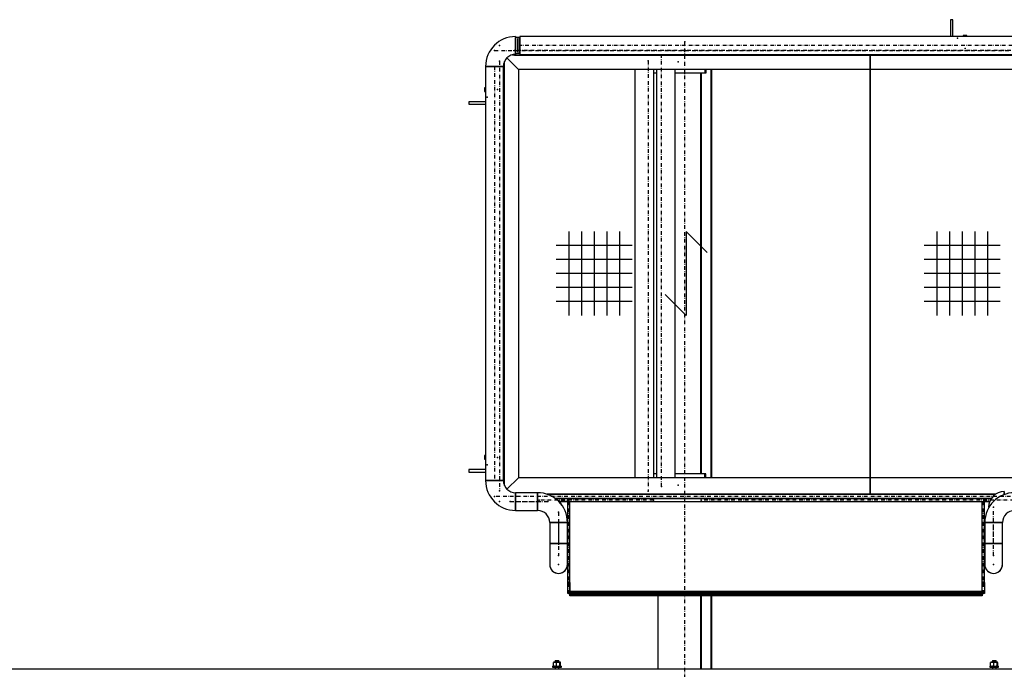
# Model space of a CAD drawing. Header units: millimetres. Extents: x 5305 to 84145, y 9066 to 76599.
# Tile 157 of 158: x 68031 to 70706, y 18303 to 20069. Entities that reach past the tile are written whole.
import ezdxf

# ---------------------------------------------------------------- set-up
doc = ezdxf.new("R2010")
doc.units = ezdxf.units.MM
doc.linetypes.add('STRICHPUNKT2', pattern=[18.5, 10, -4, 0.5, -4])
for name, color, linetype in [('01', 1, 'Continuous'), ('Kante-Höft', 7, 'Continuous'), ('Mitte-Höft', 1, 'Continuous')]:
    doc.layers.add(name, color=color, linetype=linetype)

# ---------------------------------------------------------------- blocks, each defined once
blk = doc.blocks.new('Stahlbau DS')
at = {"layer": 'Kante-Höft'}
for p, q in [((61020.2, 4366.3), (61013.2, 4366.3)), ((61013.2, 4366.3), (61013.2, 4320.4)), ((61020.2, 4320.4), (61020.2, 4366.3)), ((59831.7, 4320.4), (59831.7, 4272.1)), ((59831.7, 4274.3), (59831.7, 4318.3)), ((59837.7, 4318.3), (59831.7, 4318.3)), ((59831.7, 4274.7), (59831.7, 4317.8)), ((59831.7, 4313.8), (59831.7, 4278.8)), ((59837.7, 4318.3), (59837.7, 4274.3)), ((59837.7, 4318.3), (59837.7, 4274.3)), ((59843.7, 4318.3), (59837.7, 4318.3)), ((59837.7, 4278.8), (59837.7, 4313.8)), ((59837.7, 4278.8), (59837.7, 4313.8)), ((59843.7, 4320.4), (59843.7, 4272.1)), ((64641.3, 4320.4), (59843.7, 4320.4)), ((59843.7, 4274.3), (59843.7, 4318.3)), ((59843.7, 4317.2), (59843.7, 4275.4)), ((59843.7, 4313.8), (59843.7, 4278.8)), ((59843.7, 4284.3), (59843.7, 4308.3)), ((59843.7, 4308.3), (59843.7, 4308.3)), ((61058.1, 4323.3), (61048.3, 4323.3)), ((61048.3, 4323.3), (61048.3, 4320.4)), ((61058.1, 4323.3), (61048.3, 4323.3)), ((61048.3, 4323.3), (61048.3, 4320.4)), ((61058.1, 4320.4), (61058.1, 4323.3)), ((61058.1, 4320.4), (61058.1, 4323.3)), ((59831.7, 4305.3), (59831.7, 4305.3)), ((59831.7, 4305.3), (59831.7, 4296.3)), ((59831.7, 4303.3), (59831.7, 4289.3)), ((59831.7, 4290.3), (59831.7, 4302.3)), ((59831.7, 4302.3), (59831.7, 4302.3)), ((59831.7, 4296.3), (59831.7, 4296.3)), ((59831.7, 4296.3), (59831.7, 4287.3)), ((59831.7, 4290.3), (59831.7, 4290.3)), ((59831.7, 4287.3), (59831.7, 4287.3)), ((59837.7, 4301.2), (59837.7, 4303.3)), ((59837.7, 4303.3), (59837.7, 4303.3)), ((59837.7, 4303.3), (59837.7, 4301.2)), ((59837.7, 4301.2), (59837.7, 4301.2)), ((59837.7, 4289.3), (59837.7, 4291.3)), ((59837.7, 4291.3), (59837.7, 4291.3)), ((59837.7, 4291.3), (59837.7, 4289.3)), ((59837.7, 4289.3), (59837.7, 4289.3)), ((59843.7, 4301.2), (59843.7, 4303.3)), ((59843.7, 4303.3), (59843.7, 4303.3)), ((59843.7, 4302.8), (59843.7, 4301.2)), ((59843.7, 4289.3), (59843.7, 4291.3)), ((59843.7, 4291.3), (59843.7, 4289.8)), ((59843.7, 4289.8), (59843.7, 4289.8)), ((59843.7, 4284.3), (59843.7, 4284.3)), ((59839.7, 4231.3), (59808.5, 4262.5)), ((59839.7, 4231.3), (59808.5, 4262.5)), ((59823.2, 4270.8), (59822.6, 4270.8)), ((59823.2, 4270.8), (59823.2, 4271)), ((59823.2, 4270.8), (59823.2, 4271)), ((59823.2, 4270.8), (59823.2, 4271)), ((59823.2, 4270.8), (59823.2, 4271)), ((59823.2, 4270.8), (59829.2, 4270.8)), ((59823.2, 4270.8), (59823.2, 4270.8)), ((59829.2, 4270.8), (59829.2, 4272)), ((59829.2, 4270.8), (59829.2, 4272)), ((59829.2, 4272), (59829.2, 4270.8)), ((59829.2, 4272), (59829.2, 4269.4)), ((59829.2, 4272), (59829.2, 4269.4)), ((59829.2, 4272), (59829.2, 4270.8)), ((59829.2, 4270.8), (59829.2, 4270.8)), ((59829.2, 4269.4), (64655.8, 4269.4)), ((59831.7, 4274.3), (59837.7, 4274.3)), ((59837.7, 4274.3), (59843.7, 4274.3)), ((59843.7, 4272.1), (64641.3, 4272.1)), ((60795.3, 3076.3), (60795.3, 4269.4)), ((60795.3, 4269.4), (60795.3, 3076.3)), ((60795.3, 4269.4), (60795.3, 3076.3)), ((60795.3, 3076.3), (60795.3, 4269.4)), ((59798.9, 4239.3), (59750.6, 4239.3)), ((59750.6, 4239.3), (59750.6, 3113.3)), ((59798.9, 4239.3), (59750.6, 4239.3)), ((59753.2, 4239.3), (59796.3, 4239.3)), ((59795.6, 4239.3), (59753.8, 4239.3)), ((59798.9, 3113.3), (59798.9, 4239.3)), ((59801.6, 3100.1), (59801.6, 4252.4)), ((59801.6, 3100.1), (59801.6, 4252.4)), ((59839.7, 4231.3), (59839.7, 3121.3)), ((64645.3, 4231.3), (59839.7, 4231.3)), ((60156.3, 4231.3), (60156.3, 3121.3)), ((60214.3, 4231.3), (60206.3, 4231.3)), ((60206.3, 4231.3), (60206.3, 3121.3)), ((60214.3, 4231.3), (60214.3, 3121.3)), ((60264.3, 4231.3), (60264.3, 3121.3)), ((60346.2, 4231.3), (60346.2, 4221.3)), ((60348.8, 4231.3), (60348.8, 4221.3)), ((60362.2, 4231.3), (60362.2, 3121.3)), ((60364.3, 4231.3), (60364.3, 3121.3)), ((60214.3, 4221.3), (60206.3, 4221.3)), ((60346.2, 4221.3), (60264.3, 4221.3)), ((60334.4, 4221.3), (60334.4, 3131.3)), ((60336.5, 4221.3), (60336.5, 3131.3)), ((60348.8, 4221.3), (60346.2, 4221.3)), ((59747.7, 4181.2), (59747.7, 4171.3)), ((59750.6, 4181.2), (59747.7, 4181.2)), ((59747.7, 4181.2), (59747.7, 4171.3)), ((59747.7, 4171.3), (59750.6, 4171.3)), ((59750.6, 4143.3), (59704.7, 4143.3)), ((59704.7, 4143.3), (59704.7, 4136.3)), ((59704.7, 4136.3), (59750.6, 4136.3)), ((59976.7, 3790.6), (59976.7, 3562)), ((60011, 3790.6), (60011, 3562)), ((60045.3, 3790.6), (60045.3, 3562)), ((60079.6, 3790.6), (60079.6, 3562)), ((60113.9, 3790.6), (60113.9, 3562)), ((60352.4, 3733.4), (60295.3, 3790.6)), ((60295.3, 3790.6), (60295.3, 3562)), ((60976.7, 3790.6), (60976.7, 3562)), ((61011, 3790.6), (61011, 3562)), ((61045.3, 3790.6), (61045.3, 3562)), ((61079.6, 3790.6), (61079.6, 3562)), ((61113.9, 3790.6), (61113.9, 3562)), ((60148.2, 3752.5), (59942.4, 3752.5)), ((61148.2, 3752.5), (60942.4, 3752.5)), ((60148.2, 3714.4), (59942.4, 3714.4)), ((61148.2, 3714.4), (60942.4, 3714.4)), ((60148.2, 3676.3), (59942.4, 3676.3)), ((61148.2, 3676.3), (60942.4, 3676.3)), ((60148.2, 3638.2), (59942.4, 3638.2)), ((61148.2, 3638.2), (60942.4, 3638.2)), ((60295.3, 3562), (60238.1, 3619.1)), ((60148.2, 3600.1), (59942.4, 3600.1)), ((61148.2, 3600.1), (60942.4, 3600.1)), ((59747.7, 3181.2), (59747.7, 3171.3)), ((59750.6, 3181.2), (59747.7, 3181.2)), ((59747.7, 3181.2), (59747.7, 3171.3)), ((59747.7, 3171.3), (59750.6, 3171.3)), ((59750.6, 3143.3), (59704.7, 3143.3)), ((59704.7, 3143.3), (59704.7, 3136.3)), ((59704.7, 3136.3), (59750.6, 3136.3)), ((60214.3, 3131.3), (60206.3, 3131.3)), ((60346.2, 3131.3), (60264.3, 3131.3)), ((60346.2, 3121.3), (60346.2, 3131.3)), ((60348.8, 3131.3), (60346.2, 3131.3)), ((60348.8, 3121.3), (60348.8, 3131.3)), ((59798.9, 3113.3), (59750.6, 3113.3)), ((59750.6, 3113.3), (59798.9, 3113.3)), ((59796.3, 3113.3), (59753.2, 3113.3)), ((59795.6, 3113.3), (59753.8, 3113.3)), ((59774.7, 3113.3), (59774.7, 3113.3)), ((59774.7, 3113.3), (59774.7, 3113.3)), ((59774.7, 3113.3), (59774.7, 3113.3)), ((59808.5, 3090), (59839.7, 3121.3)), ((59808.5, 3090), (59839.7, 3121.3)), ((64645.3, 3121.3), (59839.7, 3121.3)), ((60206.3, 3121.3), (60206.3, 3121.3)), ((60214.3, 3121.3), (60206.3, 3121.3)), ((60214.3, 3121.3), (60214.3, 3121.3)), ((59831.7, 3032.1), (59831.7, 3080.4)), ((59891.7, 3080.4), (59831.7, 3080.4)), ((59831.7, 3080.4), (59831.7, 3032.1)), ((59831.7, 3034.7), (59831.7, 3077.8)), ((59831.7, 3035.4), (59831.7, 3077.2)), ((59891.7, 3080.4), (59891.7, 3032.1)), ((59891.7, 3032.1), (59891.7, 3080.4)), ((59891.7, 3077.8), (59891.7, 3034.7)), ((59891.7, 3077.2), (59891.7, 3035.4)), ((59891.7, 3077.2), (59891.7, 3077.2)), ((61159.7, 3083.4), (61159.7, 3075.4)), ((61159.7, 3075.4), (61159.7, 3081.1)), ((59831.7, 3069.7), (59831.7, 3069.7)), ((60795.3, 3076.3), (59917.3, 3076.3)), ((59917.3, 3076.3), (60795.3, 3076.3)), ((59940.5, 3064.3), (60206.3, 3064.3)), ((61124.2, 3064.3), (59940.5, 3064.3)), ((59973.7, 3064.3), (59940.5, 3064.3)), ((59950.7, 3056.3), (59973.7, 3056.3)), ((59973.7, 3056.3), (59950.7, 3056.3)), ((59973.7, 3064.3), (61105.7, 3064.3)), ((59973.7, 3056.3), (59973.7, 3064.3)), ((59973.7, 3056.3), (59973.7, 3064.3)), ((59973.7, 2836.3), (59973.7, 3056.3)), ((59973.7, 3056.3), (59979.7, 3056.3)), ((59979.7, 3056.3), (59979.7, 3056.3)), ((59979.7, 3056.3), (60206.3, 3056.3)), ((59979.7, 2836.3), (59979.7, 3056.3)), ((59979.7, 2812.3), (59979.7, 3056.3)), ((59979.7, 3056.3), (61099.7, 3056.3)), ((60201.5, 3064.3), (60201.5, 3064.3)), ((60206.3, 3064.3), (60206.3, 3064.3)), ((60206.3, 3056.3), (60336.3, 3056.3)), ((60206.3, 3056.3), (60206.3, 3056.3)), ((60336.3, 3064.3), (60214.3, 3064.3)), ((60336.3, 3064.3), (61124.2, 3064.3)), ((60336.3, 3064.3), (60336.3, 3064.3)), ((60336.3, 3056.3), (61099.7, 3056.3)), ((60336.3, 3056.3), (60336.3, 3056.3)), ((60346.2, 3064.3), (60346.2, 3064.3)), ((60348.8, 3064.3), (60348.8, 3064.3)), ((61136.2, 3076.3), (60795.3, 3076.3)), ((60795.3, 3076.3), (61136.2, 3076.3)), ((61099.7, 2836.3), (61099.7, 3056.3)), ((61099.7, 3056.3), (61105.7, 3056.3)), ((61099.7, 2812.3), (61099.7, 3056.3)), ((61105.7, 3056.3), (61105.7, 3064.3)), ((61124.2, 3064.3), (61105.7, 3064.3)), ((61105.7, 3064.3), (61105.7, 3056.3)), ((61105.7, 3056.3), (61120.1, 3056.3)), ((61120.1, 3056.3), (61105.7, 3056.3)), ((61105.7, 2836.3), (61105.7, 3056.3)), ((59831.7, 3042.8), (59831.7, 3042.8)), ((59831.7, 3032.1), (59891.7, 3032.1)), ((61117.3, 3041), (61118.1, 3041)), ((61117.3, 3041), (61117.3, 3039.5)), ((61117.3, 3041), (61118.1, 3041)), ((61117.3, 3041), (61117.3, 3039.5)), ((61118.1, 3041), (61117.3, 3041)), ((61118.1, 3041), (61117.3, 3041)), ((59924.6, 2999.3), (59972.9, 2999.3)), ((59924.6, 2999.3), (59924.6, 2942.3)), ((59972.9, 2999.3), (59924.6, 2999.3)), ((59927.2, 2999.3), (59970.3, 2999.3)), ((59927.8, 2999.3), (59969.6, 2999.3)), ((59927.8, 2999.3), (59927.8, 2999.3)), ((59972.9, 2942.3), (59972.9, 2999.3)), ((61154.9, 2999.3), (61106.6, 2999.3)), ((61106.6, 2999.3), (61106.6, 2942.3)), ((61154.9, 2999.3), (61106.6, 2999.3)), ((61109.2, 2999.3), (61152.3, 2999.3)), ((61151.6, 2999.3), (61109.8, 2999.3)), ((61109.8, 2999.3), (61109.8, 2999.3)), ((61144.2, 2999.3), (61144.2, 2999.3)), ((61154.9, 2942.3), (61154.9, 2999.3)), ((59972.9, 2942.3), (59924.6, 2942.3)), ((59924.6, 2942.3), (59972.9, 2942.3)), ((59924.6, 2942.3), (59924.6, 2885.3)), ((59970.3, 2942.3), (59927.2, 2942.3)), ((59969.6, 2942.3), (59927.8, 2942.3)), ((59935.3, 2942.3), (59935.3, 2942.3)), ((59935.3, 2942.3), (59935.3, 2942.3)), ((59962.2, 2942.3), (59962.2, 2942.3)), ((59972.9, 2885.3), (59972.9, 2942.3)), ((61154.9, 2942.3), (61106.6, 2942.3)), ((61106.6, 2942.3), (61154.9, 2942.3)), ((61106.6, 2942.3), (61106.6, 2885.3)), ((61152.3, 2942.3), (61109.2, 2942.3)), ((61151.6, 2942.3), (61109.8, 2942.3)), ((61117.3, 2942.3), (61117.3, 2942.3)), ((61117.3, 2942.3), (61117.3, 2942.3)), ((61151.6, 2942.3), (61151.6, 2942.3)), ((61154.9, 2885.3), (61154.9, 2942.3)), ((59973.7, 2806.3), (59973.7, 2836.3)), ((59973.7, 2836.3), (59979.7, 2836.3)), ((59979.7, 2836.3), (59979.7, 2806.3)), ((61099.7, 2806.3), (61099.7, 2836.3)), ((61099.7, 2836.3), (61105.7, 2836.3)), ((61105.7, 2836.3), (61105.7, 2806.3)), ((61099.7, 2812.3), (59979.7, 2812.3)), ((59979.7, 2807.7), (59979.7, 2812.3)), ((59979.7, 2812.3), (61099.7, 2812.3)), ((61099.7, 2807.7), (61099.7, 2812.3)), ((59979.7, 2806.3), (59973.7, 2806.3)), ((61099.7, 2807.7), (59979.7, 2807.7)), ((59979.7, 2803.8), (59979.7, 2807.7)), ((59979.7, 2800.3), (59979.7, 2806.3)), ((61099.7, 2803.8), (59979.7, 2803.8)), ((59979.7, 2801.2), (59979.7, 2803.8)), ((61099.7, 2801.2), (59979.7, 2801.2)), ((59979.7, 2800.3), (59979.7, 2801.2)), ((61099.7, 2800.3), (59979.7, 2800.3)), ((61099.7, 2800.3), (59979.7, 2800.3)), ((60218.6, 2800.3), (60218.6, 2600.3)), ((60334.4, 2800.3), (60334.4, 2600.3)), ((60336.5, 2800.3), (60336.5, 2600.3)), ((60362.2, 2800.3), (60362.2, 2600.3)), ((60364.3, 2800.3), (60364.3, 2600.3)), ((61099.7, 2803.8), (61099.7, 2807.7)), ((61105.7, 2806.3), (61099.7, 2806.3)), ((61099.7, 2806.3), (61099.7, 2806.3)), ((61099.7, 2806.3), (61099.7, 2800.3)), ((61099.7, 2801.2), (61099.7, 2803.8)), ((61099.7, 2800.3), (61099.7, 2801.2)), ((59939.4, 2624.3), (59949.3, 2624.3)), ((59939.4, 2624.3), (59939.4, 2619.6)), ((59949.3, 2619.6), (59949.3, 2624.3)), ((61127.3, 2624.3), (61137.2, 2624.3)), ((61127.3, 2624.3), (61127.3, 2619.6)), ((61137.2, 2619.6), (61137.2, 2624.3)), ((68599.7, 2600.3), (57458.6, 2600.3)), ((59932.3, 2608.8), (59956.3, 2608.8)), ((59932.3, 2608.8), (59932.3, 2606.3)), ((59932.3, 2606.3), (59956.3, 2606.3)), ((59934.7, 2609.3), (59934.7, 2619)), ((59936, 2619.6), (59935.2, 2619.4)), ((59935.2, 2609), (59936, 2608.8)), ((59952.6, 2619.6), (59936, 2619.6)), ((59936, 2608.8), (59952.6, 2608.8)), ((59939.4, 2608.8), (59937.8, 2608.8)), ((59939.4, 2606.3), (59937.8, 2606.3)), ((59938.3, 2619.6), (59939.4, 2619.6)), ((59950.3, 2619.6), (59938.3, 2619.6)), ((59939.4, 2619.6), (59938.3, 2619.6)), ((59938.3, 2619.6), (59950.3, 2619.6)), ((59939.4, 2608.8), (59938.3, 2608.8)), ((59938.3, 2608.8), (59950.3, 2608.8)), ((59939.4, 2608.8), (59938.3, 2608.8)), ((59938.3, 2608.8), (59950.3, 2608.8)), ((59939.4, 2606.3), (59939.4, 2600.3)), ((59942.9, 2609.3), (59942.9, 2619)), ((59949.3, 2619.6), (59950.3, 2619.6)), ((59950.3, 2619.6), (59949.3, 2619.6)), ((59950.8, 2608.8), (59949.3, 2608.8)), ((59950.3, 2608.8), (59949.3, 2608.8)), ((59950.3, 2608.8), (59949.3, 2608.8)), ((59949.3, 2600.3), (59949.3, 2606.3)), ((59950.8, 2606.3), (59949.3, 2606.3)), ((59952.5, 2609.3), (59952.5, 2619)), ((59953.4, 2619.4), (59952.6, 2619.6)), ((59952.6, 2608.8), (59953.4, 2609)), ((59954, 2609.3), (59954, 2619)), ((59956.3, 2606.3), (59956.3, 2608.8)), ((61120.3, 2608.8), (61144.3, 2608.8)), ((61120.3, 2608.8), (61120.3, 2606.3)), ((61120.3, 2606.3), (61144.3, 2606.3)), ((61122.6, 2609.3), (61122.6, 2619)), ((61124, 2619.6), (61123.2, 2619.4)), ((61123.2, 2609), (61124, 2608.8)), ((61140.6, 2619.6), (61124, 2619.6)), ((61124, 2608.8), (61140.6, 2608.8)), ((61127.3, 2608.8), (61125.8, 2608.8)), ((61127.3, 2606.3), (61125.8, 2606.3)), ((61126.3, 2619.6), (61127.3, 2619.6)), ((61138.3, 2619.6), (61126.3, 2619.6)), ((61127.3, 2619.6), (61126.3, 2619.6)), ((61126.3, 2619.6), (61138.3, 2619.6)), ((61127.3, 2608.8), (61126.3, 2608.8)), ((61126.3, 2608.8), (61138.3, 2608.8)), ((61127.3, 2608.8), (61126.3, 2608.8)), ((61126.3, 2608.8), (61138.3, 2608.8)), ((61127.3, 2606.3), (61127.3, 2600.3)), ((61130.8, 2609.3), (61130.8, 2619)), ((61137.2, 2619.6), (61138.3, 2619.6)), ((61138.3, 2619.6), (61137.2, 2619.6)), ((61138.8, 2608.8), (61137.2, 2608.8)), ((61138.3, 2608.8), (61137.2, 2608.8)), ((61138.3, 2608.8), (61137.2, 2608.8)), ((61137.2, 2600.3), (61137.2, 2606.3)), ((61138.8, 2606.3), (61137.2, 2606.3)), ((61140.4, 2609.3), (61140.4, 2619)), ((61141.4, 2619.4), (61140.6, 2619.6)), ((61140.6, 2608.8), (61141.4, 2609)), ((61141.9, 2609.3), (61141.9, 2619)), ((61144.3, 2606.3), (61144.3, 2608.8))]:
    blk.add_line(p, q, dxfattribs=at)
for centre, radius, start, end in [((59831.7, 4239.3), 81.2, 90, 180), ((59831.7, 4239.3), 32.9, 90, 180), ((59831.7, 3113.3), 81.2, 180, 270), ((59831.7, 3113.3), 32.9, 180, 270), ((59891.7, 2999.3), 81.2, 0, 90), ((61187.7, 2999.3), 81.2, 90, 180), ((61159.7, 3041), 42.5, 90, 180), ((61159.7, 3041), 42.5, 90, 180), ((59919.7, 3027.3), 42.5, 28.0204, 61.9796), ((59919.7, 3027.3), 42.5, 28.0204, 61.9797), ((59891.7, 2999.3), 32.9, 0, 90), ((61187.7, 2999.3), 32.9, 90, 180), ((59948.7, 2885.3), 24.1, 180, 0), ((59948.7, 2885.3), 24.2, 180, 337.1147), ((59948.7, 2885.3), 24.1, 337.1147, 0.0107), ((59948.7, 2885.3), 24.2, 337.1147, 360), ((61130.7, 2885.3), 24.1, 180, 198.0845), ((61130.7, 2885.3), 24.1, 179.9924, 198.0845), ((61130.7, 2885.3), 24.1, 180, 0), ((61130.7, 2885.3), 24.1, 198.0845, 0)]:
    blk.add_arc(centre, radius, start, end, dxfattribs=at)
for centre, major_axis, ratio, start_param, end_param in [((59939.8, 2570.1), (0, -49.3), 0.787496, 3.245073, 3.274774), ((59935.6, 2570), (0, -49.5), 0.14, 3.246133, 3.274774), ((59939.9, 2658.4), (0, -49.5), 0.787496, 6.150004, 6.178645), ((59935.6, 2658.2), (0, -49.3), 0.14, 6.150004, 6.179705), ((59935.5, 2580.2), (0, -39.1), 0.14, 3.209937, 3.246133), ((59935.5, 2647.8), (0, -38.8), 0.14, 6.179705, 6.217454), ((59935.4, 2583.2), (0, -36.2), 0.14, 3.179357, 3.209937), ((59935.4, 2644.8), (0, -35.8), 0.14, 6.217454, 6.245622), ((59939, 2580.6), (0, -38.8), 0.787496, 3.207324, 3.245073), ((59939, 2648.1), (0, -39.1), 0.787496, 6.178645, 6.214841), ((59938.9, 2645.2), (0, -36.2), 0.787496, 6.214841, 6.245784), ((59938.8, 2583.5), (0, -35.8), 0.787496, 3.173542, 3.207324), ((59938.8, 2642.6), (0, -33.7), 0.787496, 6.245784, 6.279034), ((59938.8, 2585.8), (0, -33.5), 0.787496, 3.137441, 3.173542), ((59938.8, 2642.5), (0, -33.5), 0.787496, 6.279034, 6.315134), ((59938.8, 2585.7), (0, -33.7), 0.787496, 3.104191, 3.137441), ((59938.7, 2644.8), (0, -35.8), 0.787496, 0.031949, 0.065732), ((59938.7, 2583.2), (0, -36.2), 0.787496, 3.073248, 3.104191), ((59938.6, 2647.8), (0, -38.8), 0.787496, 0.065732, 0.103481), ((59938.5, 2580.2), (0, -39.1), 0.787496, 3.037052, 3.073248), ((59937.7, 2658.2), (0, -49.3), 0.787496, 0.103481, 0.133182), ((59937.7, 2570), (0, -49.5), 0.787496, 3.008411, 3.037052), ((59948.9, 2570.1), (0, -49.3), 0.927496, 3.245073, 3.274774), ((59949, 2658.4), (0, -49.5), 0.927496, 6.150004, 6.178645), ((59947.9, 2580.6), (0, -38.8), 0.927496, 3.207324, 3.245073), ((59948, 2648.1), (0, -39.1), 0.927496, 6.178645, 6.214841), ((59947.8, 2645.2), (0, -36.2), 0.927496, 6.214841, 6.245784), ((59947.8, 2583.5), (0, -35.8), 0.927496, 3.173542, 3.207324), ((59947.7, 2642.6), (0, -33.7), 0.927496, 6.245784, 6.279034), ((59947.7, 2585.8), (0, -33.5), 0.927496, 3.137441, 3.173542), ((59947.7, 2642.5), (0, -33.5), 0.927496, 6.279034, 6.315134), ((59947.7, 2585.7), (0, -33.7), 0.927496, 3.104191, 3.137441), ((59947.6, 2644.8), (0, -35.8), 0.927496, 0.031949, 0.065732), ((59947.6, 2583.2), (0, -36.2), 0.927496, 3.073248, 3.104191), ((59947.4, 2647.8), (0, -38.8), 0.927496, 0.065732, 0.103481), ((59947.4, 2580.2), (0, -39.1), 0.927496, 3.037052, 3.073248), ((59946.4, 2570), (0, -49.5), 0.927496, 3.008411, 3.037052), ((59946.4, 2658.2), (0, -49.3), 0.927496, 0.103481, 0.133182), ((59953.4, 2570.1), (0, -49.3), 0.14, 3.245073, 3.274774), ((59953.4, 2658.4), (0, -49.5), 0.14, 6.150004, 6.178645), ((59953.3, 2580.6), (0, -38.8), 0.14, 3.207324, 3.245073), ((59953.3, 2648.1), (0, -39.1), 0.14, 6.178645, 6.214841), ((59953.2, 2583.5), (0, -35.8), 0.14, 3.173542, 3.207324), ((59953.3, 2645.2), (0, -36.2), 0.14, 6.214841, 6.245784), ((59953.2, 2585.8), (0, -33.5), 0.14, 3.137441, 3.173542), ((59953.2, 2642.6), (0, -33.7), 0.14, 6.245784, 6.279034), ((59953.2, 2642.5), (0, -33.5), 0.14, 6.279034, 6.315134), ((59953.2, 2585.7), (0, -33.7), 0.14, 3.104191, 3.137441), ((59953.2, 2583.2), (0, -36.2), 0.14, 3.103828, 3.104191), ((59953.2, 2583.2), (0, -36.2), 0.14, 3.073248, 3.103828), ((59953.2, 2644.8), (0, -35.8), 0.14, 0.037564, 0.065732), ((59953.2, 2644.8), (0, -35.8), 0.139999, 0.031949, 0.037563), ((59953.2, 2580.2), (0, -39.1), 0.14, 3.037052, 3.073248), ((59953.2, 2647.8), (0, -38.8), 0.14, 0.065732, 0.103481), ((59953, 2570), (0, -49.5), 0.14, 3.008411, 3.037052), ((59953, 2658.2), (0, -49.3), 0.14, 0.103481, 0.133182), ((61127.8, 2570.1), (0, -49.3), 0.787496, 3.245073, 3.274774), ((61123.5, 2570), (0, -49.5), 0.14, 3.246133, 3.274774), ((61127.8, 2658.4), (0, -49.5), 0.787496, 6.150004, 6.178645), ((61123.5, 2658.2), (0, -49.3), 0.14, 6.150004, 6.179705), ((61123.4, 2580.2), (0, -39.1), 0.14, 3.209937, 3.246133), ((61123.4, 2647.8), (0, -38.8), 0.14, 6.179705, 6.217454), ((61123.4, 2583.2), (0, -36.2), 0.14, 3.179357, 3.209937), ((61123.4, 2644.8), (0, -35.8), 0.14, 6.217454, 6.245622), ((61126.9, 2648.1), (0, -39.1), 0.787496, 6.178645, 6.214841), ((61126.9, 2580.6), (0, -38.8), 0.787496, 3.207324, 3.245073), ((61126.8, 2645.2), (0, -36.2), 0.787496, 6.214841, 6.245784), ((61126.8, 2583.5), (0, -35.8), 0.787496, 3.173542, 3.207324), ((61126.7, 2642.6), (0, -33.7), 0.787496, 6.245784, 6.279034), ((61126.7, 2585.8), (0, -33.5), 0.787496, 3.137441, 3.173542), ((61126.7, 2642.5), (0, -33.5), 0.787496, 6.279034, 6.315134), ((61126.7, 2585.7), (0, -33.7), 0.787496, 3.104191, 3.137441), ((61126.7, 2644.8), (0, -35.8), 0.787496, 0.031949, 0.065732), ((61126.6, 2583.2), (0, -36.2), 0.787496, 3.073248, 3.104191), ((61126.5, 2647.8), (0, -38.8), 0.787496, 0.065732, 0.103481), ((61126.5, 2580.2), (0, -39.1), 0.787496, 3.037052, 3.073248), ((61125.6, 2570), (0, -49.5), 0.787496, 3.008411, 3.037052), ((61125.6, 2658.2), (0, -49.3), 0.787496, 0.103481, 0.133182), ((61136.9, 2570.1), (0, -49.3), 0.927496, 3.245073, 3.274774), ((61136.9, 2658.4), (0, -49.5), 0.927496, 6.150004, 6.178645), ((61135.9, 2648.1), (0, -39.1), 0.927496, 6.178645, 6.214841), ((61135.9, 2580.6), (0, -38.8), 0.927496, 3.207324, 3.245073), ((61135.7, 2645.2), (0, -36.2), 0.927496, 6.214841, 6.245784), ((61135.7, 2583.5), (0, -35.8), 0.927496, 3.173542, 3.207324), ((61135.6, 2642.6), (0, -33.7), 0.927496, 6.245784, 6.279034), ((61135.6, 2585.8), (0, -33.5), 0.927496, 3.137441, 3.173542), ((61135.6, 2642.5), (0, -33.5), 0.927496, 6.279034, 6.315134), ((61135.6, 2585.7), (0, -33.7), 0.927496, 3.104191, 3.137441), ((61135.6, 2644.8), (0, -35.8), 0.927496, 0.031949, 0.065732), ((61135.5, 2583.2), (0, -36.2), 0.927496, 3.073248, 3.104191), ((61135.4, 2647.8), (0, -38.8), 0.927496, 0.065732, 0.103481), ((61135.4, 2580.2), (0, -39.1), 0.927496, 3.037052, 3.073248), ((61134.4, 2570), (0, -49.5), 0.927496, 3.008411, 3.037052), ((61134.4, 2658.2), (0, -49.3), 0.927496, 0.103481, 0.133182), ((61141.4, 2570.1), (0, -49.3), 0.14, 3.245073, 3.274774), ((61141.4, 2658.4), (0, -49.5), 0.14, 6.150004, 6.178645), ((61141.2, 2580.6), (0, -38.8), 0.14, 3.207324, 3.245073), ((61141.2, 2648.1), (0, -39.1), 0.14, 6.178645, 6.214841), ((61141.2, 2645.2), (0, -36.2), 0.14, 6.214841, 6.245784), ((61141.2, 2583.5), (0, -35.8), 0.14, 3.173542, 3.207324), ((61141.2, 2585.8), (0, -33.5), 0.14, 3.137441, 3.173542), ((61141.2, 2642.6), (0, -33.7), 0.14, 6.245784, 6.279034), ((61141.2, 2585.7), (0, -33.7), 0.14, 3.104191, 3.137441), ((61141.2, 2642.5), (0, -33.5), 0.14, 6.279034, 6.315134), ((61141.2, 2583.2), (0, -36.2), 0.14, 3.103828, 3.104191), ((61141.2, 2644.8), (0, -35.8), 0.139999, 0.031949, 0.037563), ((61141.2, 2583.2), (0, -36.2), 0.14, 3.073248, 3.103828), ((61141.2, 2644.8), (0, -35.8), 0.14, 0.037564, 0.065732), ((61141.1, 2580.2), (0, -39.1), 0.14, 3.037052, 3.073248), ((61141.1, 2647.8), (0, -38.8), 0.14, 0.065732, 0.103481), ((61141, 2570), (0, -49.5), 0.14, 3.008411, 3.037052), ((61141, 2658.2), (0, -49.3), 0.14, 0.103481, 0.133182)]:
    blk.add_ellipse(centre, major_axis=major_axis, ratio=ratio, start_param=start_param, end_param=end_param, dxfattribs=at)
for p in [(61032.9, 4316), (61032.9, 4316), (59774.7, 4282.6), (59788.4, 4296.3), (59829.2, 4282.8), (59829.2, 4282.8), (59843.7, 4296.3), (60251.9, 4282.6), (60251.9, 4282.6), (60291.4, 4306.3), (61053.2, 4288.3), (59788.2, 4253.8), (59788.2, 4253.8), (60192.3, 4254.8), (59774.7, 4239.3), (60273.9, 4251.3), (59782.7, 4176.3), (59755, 4156), (59755, 4156), (59782.7, 3176.3), (59755, 3156), (59755, 3156), (59774.7, 3113.3), (59788.2, 3085.3), (59788.2, 3085.3), (60192.3, 3085), (60228.3, 3097.1), (60273.9, 3101.3), (59774.7, 3070), (59788.4, 3056.3), (59817.2, 3056.3), (59817.2, 3056.3), (59831.7, 3056.3), (59891.7, 3056.3), (59896.3, 3060.3), (59919.7, 3056.3), (59919.7, 3056.3), (59976.7, 3056.3), (60206.3, 3060.3), (60251.9, 3070), (60251.9, 3070), (60336.3, 3060.3), (61102.7, 3056.3), (59948.7, 3027.3), (59948.7, 3027.3), (61130.7, 3041), (61130.7, 3041), (59948.7, 2999.3), (61130.7, 2999.3), (59948.7, 2942.3), (61130.7, 2942.3), (59948.7, 2909.4), (59948.7, 2909.4), (61130.7, 2909.4), (61130.7, 2909.4), (59948.7, 2885.3), (59948.7, 2885.3), (61130.7, 2885.3), (61130.7, 2885.3), (59976.7, 2806.3), (61102.7, 2806.3)]:
    blk.add_point(p, dxfattribs=at)
at = {"layer": 'Mitte-Höft', "linetype": 'STRICHPUNKT2'}
for p, q in [((59774.7, 4282.6), (64710.3, 4282.6)), ((64655.8, 4282.8), (59829.2, 4282.8)), ((64655.8, 4282.8), (59829.2, 4282.8)), ((64641.3, 4296.3), (59843.7, 4296.3)), ((60291.4, -4305.7), (60291.4, 4306.3)), ((59788.2, 4253.8), (59788.2, 3085.3)), ((59788.2, 4253.8), (59788.2, 3085.3)), ((60192.3, 4254.8), (60192.3, 3085)), ((60228.3, 3097.1), (60228.3, 4266.9)), ((59774.7, 4239.3), (59774.7, 3113.3)), ((64710.3, 3070), (59774.7, 3070)), ((59817.2, 3056.3), (59919.7, 3056.3)), ((59817.2, 3056.3), (59919.7, 3056.3)), ((59831.7, 3056.3), (59891.7, 3056.3)), ((60206.3, 3060.3), (59896.3, 3060.3)), ((59976.7, 3056.3), (59976.7, 2806.3)), ((61186.3, 3060.3), (60336.3, 3060.3)), ((61102.7, 3056.3), (61102.7, 2806.3)), ((59948.7, 3027.3), (59948.7, 2909.4)), ((59948.7, 3027.3), (59948.7, 2909.4)), ((61130.7, 2909.4), (61130.7, 3041)), ((61130.7, 2909.4), (61130.7, 3041)), ((59948.7, 2999.3), (59948.7, 2942.3)), ((61130.7, 2942.3), (61130.7, 2999.3))]:
    blk.add_line(p, q, dxfattribs=at)

msp = doc.modelspace()

# ---------------------------------------------------------------- block references
at = {"layer": '01'}
msp.add_blockref('Stahlbau DS', (9546.7, 15702.4), dxfattribs=at)

doc.saveas('drawing.dxf')
